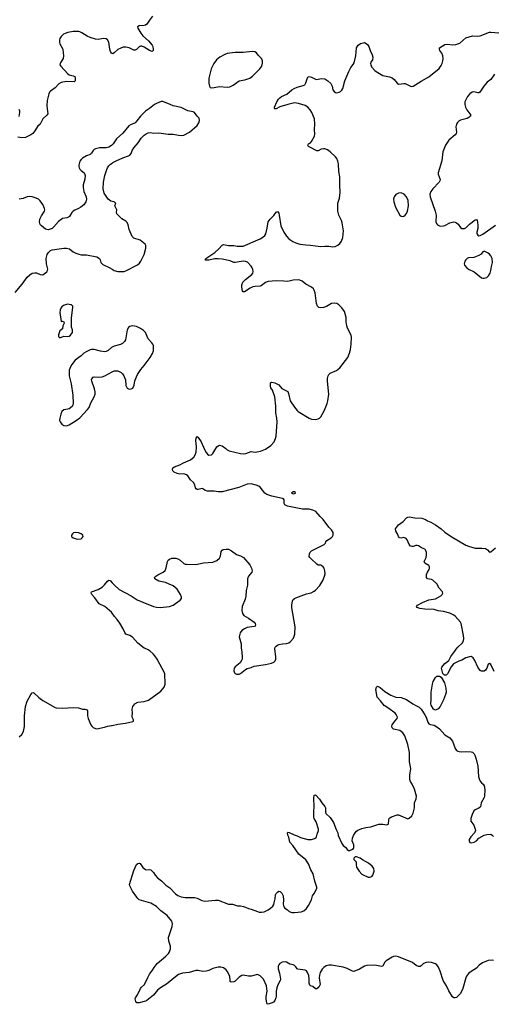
# Model space of a CAD drawing. Header units: inches. Extents: x 1835039 to 2027607, y 642849 to 774141.
# Tile 43 of 113: x 1898599 to 1905787, y 714609 to 729557. Entities that reach past the tile are written whole.
import ezdxf

# ---------------------------------------------------------------- set-up
doc = ezdxf.new("R2010")
doc.units = ezdxf.units.IN
doc.header["$MEASUREMENT"] = 0
for name, color, linetype in [('B8791', 7, 'Continuous'), ('B8792', 7, 'Continuous'), ('B9701', 7, 'Continuous'), ('B9702', 7, 'Continuous')]:
    doc.layers.add(name, color=color, linetype=linetype)

msp = doc.modelspace()

# ---------------------------------------------------------------- linework, layer by layer
at = {"layer": 'B8791', "color": 6, "elevation": 600}
msp.add_lwpolyline([(1898592, 718668), (1898630, 718705), (1898657, 718750), (1898673, 718827), (1898672, 718990), (1898689, 719131), (1898714, 719210), (1898770, 719315), (1898790, 719340), (1898810, 719341), (1898888, 719268), (1898950, 719219), (1899135, 719115), (1899150, 719110), (1899250, 719106), (1899410, 719116), (1899490, 719108), (1899550, 719088), (1899590, 719090), (1899610, 719085), (1899626, 719066), (1899629, 718991), (1899639, 718950), (1899680, 718850), (1899693, 718830), (1899716, 718810), (1899750, 718795), (1899770, 718791), (1899884, 718816), (1899930, 718831), (1899990, 718840), (1900000, 718843)], dxfattribs=at)
at = {"layer": 'B8792', "color": 6}
for points, elevation in [([(1900000, 729044), (1899990, 729048), (1899975, 729075), (1899965, 729110), (1899950, 729217), (1899932, 729250), (1899910, 729266), (1899870, 729274), (1899790, 729255), (1899750, 729259), (1899666, 729286), (1899625, 729305), (1899540, 729360), (1899513, 729373), (1899490, 729378), (1899410, 729380), (1899330, 729362), (1899290, 729348), (1899265, 729335), (1899230, 729303), (1899210, 729270), (1899205, 729250), (1899204, 729210), (1899210, 729190), (1899252, 729110), (1899263, 729010), (1899259, 728970), (1899222, 728910), (1899213, 728890), (1899210, 728870), (1899222, 728850), (1899330, 728735), (1899350, 728722), (1899410, 728704), (1899433, 728693), (1899442, 728670), (1899440, 728630), (1899424, 728616), (1899310, 728619), (1899230, 728604), (1899195, 728585), (1899136, 728524), (1899066, 728474), (1899050, 728455), (1899039, 728430), (1899013, 728330), (1899009, 728249), (1899026, 728130), (1899012, 728110), (1898950, 728051), (1898910, 727972), (1898870, 727934), (1898830, 727869), (1898800, 727830), (1898770, 727808), (1898685, 727770), (1898630, 727766), (1898570, 727773)], 600), ([(1898588, 728088), (1898600, 728150), (1898599, 728170), (1898590, 728193)], 600), ([(1900000, 727655), (1899990, 727645), (1899950, 727622), (1899910, 727611), (1899810, 727611), (1899750, 727597), (1899730, 727586), (1899714, 727570), (1899690, 727530), (1899670, 727511), (1899610, 727490), (1899550, 727455), (1899530, 727436), (1899513, 727410), (1899495, 727350), (1899494, 727330), (1899499, 727310), (1899513, 727290), (1899530, 727268), (1899575, 727230), (1899587, 727207), (1899590, 727190), (1899585, 727135), (1899564, 727050), (1899560, 727010), (1899570, 726950), (1899609, 726870), (1899610, 726830), (1899600, 726790), (1899572, 726748), (1899529, 726711), (1899491, 726689), (1899433, 726667), (1899409, 726651), (1899389, 726631), (1899353, 726570), (1899340, 726560), (1899312, 726548), (1899250, 726538), (1899230, 726526), (1899189, 726491), (1899114, 726406), (1899090, 726389), (1899030, 726369), (1898990, 726375), (1898929, 726429), (1898911, 726450), (1898899, 726490), (1898905, 726530), (1898930, 726580), (1898974, 726650), (1898980, 726670), (1898976, 726690), (1898950, 726750), (1898909, 726809), (1898883, 726830), (1898850, 726848), (1898790, 726868), (1898750, 726872), (1898714, 726866), (1898650, 726844), (1898590, 726830)], 700), ([(1900000, 726799), (1899984, 726804), (1899941, 726830), (1899883, 726923), (1899867, 726990), (1899871, 727090), (1899890, 727190), (1899919, 727281), (1899931, 727310), (1899950, 727336), (1899978, 727362), (1900000, 727378)], 700), ([(1898530, 725418), (1898637, 725543), (1898710, 725649), (1898750, 725685), (1898790, 725707), (1898830, 725716), (1898852, 725712), (1898910, 725688), (1898950, 725686), (1899011, 725729), (1899023, 725750), (1899025, 725770), (1899006, 725850), (1898999, 725930), (1899003, 725950), (1899017, 725990), (1899036, 726024), (1899066, 726054), (1899090, 726065), (1899269, 726091), (1899310, 726090), (1899356, 726076), (1899410, 726034), (1899450, 726013), (1899497, 725997), (1899530, 725989), (1899610, 725989), (1899770, 725955), (1899811, 725930), (1899820, 725910), (1899830, 725870), (1899861, 725841), (1899967, 725790), (1900000, 725769)], 700), ([(1900000, 724587), (1899990, 724582), (1899943, 724537), (1899910, 724518), (1899890, 724516), (1899824, 724524), (1899728, 724548), (1899690, 724550), (1899670, 724544), (1899605, 724515), (1899570, 724494), (1899530, 724456), (1899442, 724390), (1899390, 724323), (1899370, 724289), (1899350, 724234), (1899347, 724210), (1899347, 724150), (1899379, 724030), (1899405, 723855), (1899408, 723730), (1899405, 723710), (1899394, 723686), (1899350, 723650), (1899330, 723643), (1899270, 723635), (1899239, 723610), (1899222, 723570), (1899206, 723510), (1899202, 723470), (1899211, 723450), (1899239, 723419), (1899270, 723396), (1899310, 723391), (1899350, 723405), (1899457, 723470), (1899510, 723511), (1899630, 723638), (1899654, 723670), (1899680, 723740), (1899730, 723830), (1899746, 723870), (1899746, 723906), (1899734, 723954), (1899692, 724070), (1899690, 724090), (1899694, 724106), (1899712, 724128), (1899730, 724136), (1899790, 724128), (1899850, 724135), (1899890, 724152), (1900000, 724212)], 700), ([(1900000, 720546), (1899990, 720560), (1899961, 720590), (1899890, 720650), (1899807, 720690), (1899741, 720781), (1899694, 720830), (1899683, 720850), (1899690, 720872), (1899790, 720905), (1899850, 720941), (1899885, 720975), (1899930, 721035), (1899950, 721047), (1899970, 721042), (1900000, 721010)], 600)]:
    msp.add_lwpolyline(points, dxfattribs=dict(at, elevation=elevation))
at = {"layer": 'B8792', "color": 6, "elevation": 700}
for points in [[(1899324, 725236), (1899262, 725218), (1899240, 725200), (1899224, 725176), (1899214, 725150), (1899210, 725110), (1899230, 724974), (1899250, 724982), (1899270, 724972), (1899271, 724950), (1899251, 724910), (1899250, 724866), (1899210, 724834), (1899190, 724775), (1899190, 724745), (1899210, 724728), (1899270, 724755), (1899330, 724746), (1899350, 724752), (1899372, 724770), (1899398, 724810), (1899398, 724850), (1899387, 724890), (1899384, 725030), (1899404, 725190), (1899403, 725210), (1899386, 725226), (1899375, 725230)], [(1899450, 721773), (1899415, 721765), (1899398, 721750), (1899385, 721730), (1899385, 721710), (1899410, 721691), (1899471, 721671), (1899530, 721675), (1899549, 721690), (1899562, 721710), (1899555, 721730), (1899532, 721752), (1899490, 721769)]]:
    msp.add_lwpolyline(points, close=True, dxfattribs=at)
at = {"layer": 'B9701', "color": 6}
for points, elevation in [([(1900000, 718843), (1900090, 718864), (1900203, 718877), (1900317, 718903), (1900326, 718910), (1900327, 718930), (1900308, 718968), (1900305, 718985), (1900312, 719028), (1900307, 719090), (1900318, 719130), (1900345, 719170), (1900390, 719197), (1900490, 719204), (1900553, 719227), (1900739, 719361), (1900790, 719422), (1900805, 719470), (1900803, 719630), (1900685, 719850), (1900650, 719900), (1900624, 719930), (1900579, 719970), (1900550, 719991), (1900528, 720000)], 600), ([(1901963, 720000), (1901976, 719890), (1901973, 719850), (1901967, 719830), (1901947, 719793), (1901870, 719732), (1901855, 719710), (1901851, 719670), (1901861, 719641), (1901870, 719630), (1901890, 719619), (1901930, 719620), (1901950, 719631), (1902027, 719693), (1902050, 719705), (1902110, 719721), (1902159, 719741), (1902330, 719767), (1902421, 719790), (1902456, 719804), (1902475, 719825), (1902484, 719850), (1902484, 719890), (1902471, 720000)], 600), ([(1905802, 719662), (1905750, 719769), (1905730, 719785), (1905710, 719774), (1905691, 719710), (1905670, 719681), (1905650, 719669), (1905630, 719665), (1905610, 719669), (1905590, 719679), (1905550, 719729), (1905506, 719830), (1905482, 719870), (1905450, 719888), (1905426, 719886), (1905370, 719868), (1905310, 719834), (1905262, 719818), (1905184, 719776), (1905148, 719732), (1905090, 719624), (1905070, 719607), (1905048, 719608), (1905030, 719619), (1905023, 719630), (1905004, 719690), (1905000, 719710), (1905005, 719730), (1905050, 719785), (1905110, 719830), (1905145, 719890), (1905201, 719970), (1905226, 720000)], 500), ([(1905792, 715272), (1905770, 715277), (1905710, 715275), (1905623, 715237), (1905575, 715205), (1905530, 715158), (1905450, 715107), (1905410, 715075), (1905383, 715037), (1905370, 715010), (1905326, 714850), (1905290, 714775), (1905230, 714712), (1905210, 714707), (1905190, 714709), (1905170, 714724), (1905110, 714814), (1905075, 714890), (1905024, 714970), (1904979, 715110), (1904953, 715173), (1904930, 715207), (1904910, 715225), (1904850, 715246), (1904810, 715247), (1904770, 715242), (1904730, 715230), (1904690, 715194), (1904675, 715185), (1904650, 715185), (1904618, 715198), (1904562, 715242), (1904350, 715331), (1904310, 715339), (1904270, 715333), (1904250, 715325), (1904161, 715270), (1904138, 715242), (1904110, 715186), (1904090, 715182), (1903990, 715202), (1903870, 715197), (1903830, 715187), (1903756, 715144), (1903670, 715109), (1903650, 715111), (1903570, 715152), (1903510, 715171), (1903330, 715202), (1903290, 715202), (1903250, 715191), (1903217, 715170), (1903190, 715145), (1903158, 715090), (1903148, 715050), (1903146, 715010), (1903158, 714910), (1903140, 714870), (1903110, 714843), (1903090, 714846), (1903050, 714882), (1903011, 714891), (1903001, 714901), (1902993, 714930), (1902993, 714990), (1902985, 715045), (1902969, 715090), (1902950, 715118), (1902930, 715125), (1902822, 715142), (1902810, 715150), (1902790, 715180), (1902770, 715197), (1902750, 715207), (1902700, 715220), (1902650, 715250), (1902630, 715254), (1902581, 715250), (1902548, 715230), (1902530, 715210), (1902524, 715190), (1902524, 715150), (1902541, 715081), (1902556, 714990), (1902553, 714970), (1902517, 714903), (1902501, 714859), (1902492, 714810), (1902492, 714730), (1902488, 714710), (1902470, 714668), (1902450, 714644), (1902430, 714631), (1902370, 714609), (1902357, 714617), (1902350, 714628), (1902339, 714690), (1902341, 714730), (1902353, 714810), (1902346, 714890), (1902300, 714990), (1902250, 715041), (1902210, 715060), (1902110, 715034), (1902070, 715036), (1901990, 715051), (1901970, 715046), (1901930, 715020), (1901870, 714958), (1901849, 714949), (1901810, 714945), (1901795, 714955), (1901791, 714970), (1901790, 715037), (1901749, 715110), (1901730, 715132), (1901690, 715161), (1901650, 715174), (1901610, 715171), (1901530, 715155), (1901470, 715122), (1901430, 715110), (1901371, 715109), (1901310, 715121), (1901270, 715124), (1901170, 715093), (1901070, 715081), (1901010, 715060), (1900990, 715049), (1900825, 714915), (1900749, 714871), (1900715, 714845), (1900690, 714822), (1900631, 714750), (1900530, 714666), (1900510, 714655), (1900412, 714630), (1900374, 714634), (1900359, 714650), (1900349, 714690), (1900354, 714710), (1900386, 714754), (1900433, 714850), (1900447, 714870), (1900491, 714909), (1900542, 715018), (1900570, 715068), (1900613, 715127), (1900638, 715170), (1900686, 715230), (1900819, 715341), (1900858, 715382), (1900873, 715407), (1900887, 715450), (1900889, 715490), (1900864, 715570), (1900859, 715621), (1900870, 715670), (1900913, 715790), (1900920, 715830), (1900907, 715870), (1900836, 715956), (1900743, 716030), (1900675, 716095), (1900590, 716147), (1900410, 716197), (1900390, 716215), (1900378, 716238), (1900310, 716327), (1900270, 716406), (1900266, 716430), (1900330, 716643), (1900370, 716733), (1900390, 716747), (1900410, 716751), (1900427, 716747), (1900467, 716687), (1900510, 716658), (1900530, 716651), (1900570, 716656), (1900590, 716651), (1900630, 716611), (1900656, 716570), (1900690, 716530), (1900750, 716486), (1900818, 716418), (1900878, 716378), (1900964, 716284), (1901001, 716261), (1901050, 716239), (1901110, 716229), (1901250, 716230), (1901290, 716220), (1901365, 716185), (1901410, 716176), (1901572, 716192), (1901610, 716191), (1901770, 716132), (1901830, 716130), (1901904, 716104), (1901950, 716104), (1901994, 716094), (1902025, 716085), (1902070, 716063), (1902110, 716054), (1902210, 716016), (1902231, 716009), (1902270, 716006), (1902310, 716015), (1902370, 716044), (1902407, 716070), (1902439, 716101), (1902455, 716125), (1902463, 716150), (1902477, 716210), (1902480, 716270), (1902490, 716290), (1902510, 716313), (1902530, 716325), (1902550, 716324), (1902578, 716298), (1902597, 716257), (1902602, 716190), (1902596, 716130), (1902609, 716090), (1902625, 716070), (1902664, 716044), (1902690, 716017), (1902730, 716002), (1902770, 716002), (1902870, 716014), (1902912, 716030), (1902950, 716062), (1902984, 716110), (1903027, 716193), (1903044, 716256), (1903070, 716290), (1903105, 716355), (1903111, 716370), (1903110, 716390), (1903077, 716477), (1903053, 716590), (1903016, 716650), (1902980, 716740), (1902940, 716800), (1902834, 716890), (1902742, 717022), (1902699, 717070), (1902685, 717145), (1902670, 717179), (1902662, 717210), (1902670, 717221), (1902690, 717218), (1902763, 717183), (1902810, 717169), (1902862, 717142), (1902970, 717109), (1903030, 717110), (1903074, 717126), (1903099, 717141), (1903106, 717154), (1903113, 717190), (1903134, 717250), (1903134, 717270), (1903101, 717381), (1903070, 717430), (1903064, 717450), (1903063, 717530), (1903069, 717610), (1903065, 717735), (1903070, 717782), (1903090, 717791), (1903150, 717724), (1903184, 717670), (1903232, 717610), (1903241, 717590), (1903242, 717530), (1903247, 717507), (1903310, 717445), (1903360, 717370), (1903401, 717261), (1903428, 717210), (1903435, 717170), (1903490, 717048), (1903510, 717019), (1903547, 716990), (1903570, 716961), (1903590, 716946), (1903610, 716945), (1903641, 716959), (1903664, 716976), (1903672, 716988), (1903671, 717030), (1903647, 717090), (1903649, 717130), (1903664, 717170), (1903689, 717211), (1903710, 717238), (1903730, 717253), (1903790, 717277), (1903852, 717292), (1903930, 717303), (1904050, 717343), (1904110, 717345), (1904170, 717333), (1904190, 717342), (1904197, 717350), (1904204, 717410), (1904209, 717430), (1904219, 717441), (1904243, 717457), (1904330, 717487), (1904350, 717484), (1904490, 717427), (1904510, 717433), (1904550, 717468), (1904570, 717510), (1904590, 717590), (1904592, 717670), (1904618, 717730), (1904621, 717770), (1904590, 717876), (1904556, 717950), (1904530, 717993), (1904521, 718021), (1904521, 718090), (1904535, 718190), (1904517, 718290), (1904516, 718430), (1904491, 718551), (1904446, 718686), (1904416, 718730), (1904370, 718764), (1904270, 718786), (1904250, 718805), (1904245, 718830), (1904250, 718850), (1904291, 718909), (1904328, 718950), (1904332, 718970), (1904313, 719010), (1904296, 719030), (1904202, 719102), (1904130, 719145), (1904077, 719217), (1904025, 719270), (1904004, 719390), (1904015, 719425), (1904030, 719438), (1904070, 719419), (1904139, 719359), (1904230, 719304), (1904310, 719273), (1904390, 719266), (1904470, 719237), (1904568, 719170), (1904623, 719143), (1904660, 719120), (1904692, 719092), (1904746, 719006), (1904767, 718967), (1904793, 718893), (1904808, 718868), (1904830, 718855), (1904890, 718845), (1904930, 718824), (1904972, 718790), (1905050, 718701), (1905130, 718653), (1905166, 718606), (1905210, 718491), (1905230, 718463), (1905250, 718450), (1905270, 718445), (1905310, 718441), (1905388, 718448), (1905450, 718443), (1905470, 718437), (1905496, 718410), (1905507, 718390), (1905527, 718330), (1905550, 718222), (1905564, 718070), (1905573, 718030), (1905590, 717995), (1905610, 717971), (1905636, 717950), (1905648, 717928), (1905658, 717870), (1905654, 717770), (1905649, 717750), (1905603, 717670), (1905592, 717608), (1905570, 717588), (1905510, 717561), (1905493, 717547), (1905465, 717490), (1905444, 717430), (1905444, 717390), (1905493, 717330), (1905514, 717270), (1905515, 717250), (1905502, 717210), (1905447, 717150), (1905422, 717110), (1905420, 717090), (1905430, 717067), (1905450, 717060), (1905497, 717070), (1905530, 717090), (1905570, 717130), (1905650, 717177), (1905690, 717189), (1905750, 717190), (1905770, 717179), (1905790, 717158)], 500)]:
    msp.add_lwpolyline(points, dxfattribs=dict(at, elevation=elevation))
at = {"layer": 'B9701', "color": 6, "elevation": 500}
for points in [[(1904910, 719077), (1904878, 719090), (1904843, 719150), (1904838, 719170), (1904844, 719236), (1904844, 719350), (1904864, 719470), (1904877, 719510), (1904910, 719571), (1904929, 719590), (1904970, 719590), (1904996, 719576), (1905048, 719490), (1905068, 719410), (1905070, 719350), (1905060, 719310), (1905030, 719230), (1904980, 719130), (1904950, 719093), (1904930, 719083)], [(1903710, 716848), (1903690, 716848), (1903680, 716840), (1903672, 716830), (1903671, 716810), (1903706, 716770), (1903705, 716730), (1903713, 716690), (1903750, 716628), (1903790, 716585), (1903810, 716573), (1903890, 716540), (1903910, 716538), (1903930, 716542), (1903950, 716555), (1903961, 716570), (1903981, 716630), (1903973, 716670), (1903950, 716705), (1903892, 716752), (1903800, 716800), (1903769, 716829)]]:
    msp.add_lwpolyline(points, close=True, dxfattribs=at)
at = {"layer": 'B9702', "color": 6}
for points, elevation in [([(1900614, 729610), (1900567, 729550), (1900530, 729490), (1900510, 729476), (1900490, 729468), (1900414, 729466), (1900389, 729451), (1900390, 729426), (1900436, 729350), (1900470, 729310), (1900555, 729235), (1900607, 729170), (1900617, 729150), (1900625, 729110), (1900623, 729090), (1900610, 729074), (1900570, 729089), (1900490, 729142), (1900450, 729157), (1900430, 729154), (1900410, 729144), (1900370, 729104), (1900350, 729092), (1900330, 729094), (1900259, 729130), (1900210, 729140), (1900170, 729140), (1900133, 729127), (1900090, 729104), (1900030, 729052), (1900010, 729040), (1900000, 729044)], 600), ([(1902471, 720000), (1902470, 720010), (1902476, 720030), (1902490, 720048), (1902510, 720064), (1902530, 720072), (1902590, 720082), (1902650, 720087), (1902683, 720097), (1902710, 720116), (1902757, 720170), (1902773, 720227), (1902779, 720341), (1902727, 720630), (1902727, 720673), (1902739, 720730), (1902750, 720753), (1902770, 720771), (1902790, 720782), (1902871, 720809), (1902950, 720841), (1903023, 720857), (1903070, 720881), (1903090, 720898), (1903152, 720968), (1903198, 721042), (1903226, 721110), (1903234, 721146), (1903231, 721190), (1903218, 721230), (1903205, 721250), (1903187, 721267), (1903170, 721274), (1903130, 721277), (1903110, 721290), (1903024, 721370), (1903004, 721390), (1902993, 721410), (1902996, 721450), (1903007, 721473), (1903030, 721494), (1903219, 721590), (1903240, 721610), (1903246, 721630), (1903263, 721650), (1903325, 721690), (1903347, 721710), (1903358, 721730), (1903359, 721750), (1903355, 721770), (1903332, 721810), (1903290, 721854), (1903207, 721970), (1903157, 722017), (1903093, 722093), (1903050, 722110), (1902990, 722125), (1902890, 722127), (1902664, 722170), (1902624, 722190), (1902615, 722210), (1902612, 722230), (1902615, 722270), (1902602, 722282), (1902586, 722290), (1902425, 722325), (1902348, 722348), (1902321, 722370), (1902250, 722458), (1902230, 722473), (1902190, 722493), (1902110, 722511), (1902050, 722508), (1901926, 722454), (1901670, 722388), (1901610, 722389), (1901550, 722400), (1901450, 722398), (1901414, 722410), (1901390, 722431), (1901370, 722440), (1901310, 722425), (1901290, 722427), (1901276, 722436), (1901269, 722449), (1901256, 722496), (1901239, 722530), (1901193, 722573), (1901152, 722630), (1901130, 722649), (1901090, 722661), (1901030, 722660), (1900990, 722667), (1900944, 722690), (1900922, 722710), (1900916, 722730), (1900925, 722755), (1900949, 722771), (1901030, 722799), (1901083, 722830), (1901190, 722877), (1901222, 722898), (1901242, 722918), (1901262, 722950), (1901276, 722990), (1901280, 723070), (1901272, 723168), (1901277, 723203), (1901290, 723231), (1901310, 723214), (1901353, 723150), (1901404, 723030), (1901427, 722987), (1901450, 722960), (1901470, 722948), (1901509, 722951), (1901530, 722969), (1901590, 723073), (1901610, 723090), (1901630, 723096), (1901670, 723086), (1901727, 723047), (1901750, 723026), (1901779, 723010), (1901950, 722970), (1901990, 722966), (1902030, 722970), (1902110, 723002), (1902171, 722989), (1902253, 723007), (1902330, 723039), (1902409, 723091), (1902461, 723150), (1902483, 723197), (1902490, 723236), (1902508, 723450), (1902504, 723510), (1902487, 723590), (1902485, 723690), (1902470, 723830), (1902434, 723934), (1902413, 723970), (1902404, 723996), (1902406, 724034), (1902413, 724047), (1902426, 724054), (1902470, 724044), (1902530, 724013), (1902579, 723959), (1902667, 723910), (1902681, 723881), (1902705, 723770), (1902770, 723673), (1902810, 723624), (1902826, 723610), (1902990, 723509), (1903030, 723490), (1903090, 723487), (1903130, 723496), (1903150, 723507), (1903170, 723530), (1903225, 723630), (1903266, 723730), (1903277, 723770), (1903292, 723870), (1903270, 724070), (1903271, 724110), (1903280, 724150), (1903291, 724169), (1903311, 724189), (1903408, 724232), (1903460, 724270), (1903579, 724430), (1903606, 724494), (1903620, 724550), (1903632, 724630), (1903635, 724730), (1903629, 724769), (1903575, 724875), (1903563, 724910), (1903552, 724970), (1903555, 725035), (1903527, 725127), (1903490, 725183), (1903443, 725230), (1903410, 725247), (1903370, 725255), (1903330, 725246), (1903255, 725205), (1903211, 725189), (1903170, 725181), (1903139, 725190), (1903120, 725210), (1903103, 725250), (1903085, 725410), (1903070, 725450), (1903057, 725470), (1903030, 725495), (1902941, 725541), (1902886, 725586), (1902850, 725603), (1902830, 725607), (1902750, 725603), (1902670, 725584), (1902610, 725590), (1902490, 725594), (1902370, 725584), (1902330, 725569), (1902263, 725517), (1902248, 725512), (1902171, 725509), (1902139, 725501), (1902097, 725483), (1902010, 725428), (1901990, 725426), (1901980, 725440), (1901975, 725455), (1901970, 725510), (1901971, 725530), (1901987, 725570), (1902025, 725615), (1902121, 725690), (1902139, 725710), (1902144, 725730), (1902138, 725770), (1902128, 725790), (1902110, 725815), (1902054, 725874), (1902027, 725887), (1901990, 725890), (1901871, 725871), (1901850, 725872), (1901795, 725895), (1901670, 725923), (1901611, 725929), (1901555, 725925), (1901470, 725905), (1901425, 725905), (1901413, 725910), (1901423, 725930), (1901558, 726022), (1901621, 726079), (1901670, 726133), (1901690, 726142), (1901770, 726130), (1901850, 726127), (1901897, 726117), (1901990, 726118), (1902247, 726230), (1902290, 726254), (1902321, 726279), (1902335, 726305), (1902356, 726390), (1902372, 726490), (1902401, 726530), (1902456, 726584), (1902490, 726634), (1902510, 726647), (1902530, 726619), (1902539, 726590), (1902562, 726430), (1902609, 726330), (1902650, 726269), (1902685, 726230), (1902744, 726190), (1902788, 726168), (1902850, 726149), (1902943, 726137), (1903015, 726135), (1903090, 726122), (1903170, 726114), (1903230, 726119), (1903290, 726117), (1903351, 726109), (1903385, 726115), (1903430, 726133), (1903459, 726161), (1903484, 726196), (1903501, 726250), (1903512, 726350), (1903495, 726475), (1903483, 726510), (1903445, 726590), (1903429, 726650), (1903430, 726770), (1903455, 726850), (1903464, 726936), (1903458, 727050), (1903458, 727170), (1903441, 727250), (1903437, 727370), (1903430, 727410), (1903410, 727450), (1903390, 727475), (1903310, 727553), (1903270, 727581), (1903230, 727595), (1903210, 727598), (1903175, 727590), (1903130, 727566), (1903110, 727568), (1903000, 727620), (1902984, 727630), (1902971, 727650), (1902981, 727670), (1903011, 727689), (1903030, 727710), (1903072, 727788), (1903079, 727821), (1903071, 727890), (1903079, 727970), (1903072, 728050), (1903035, 728150), (1903007, 728190), (1902970, 728229), (1902930, 728256), (1902830, 728285), (1902770, 728293), (1902668, 728272), (1902548, 728232), (1902490, 728205), (1902470, 728206), (1902466, 728210), (1902467, 728230), (1902504, 728310), (1902528, 728350), (1902547, 728370), (1902572, 728390), (1902652, 728428), (1902731, 728490), (1902764, 728510), (1902811, 728531), (1902902, 728558), (1902925, 728570), (1902944, 728596), (1902965, 728675), (1902973, 728687), (1902990, 728694), (1903030, 728685), (1903090, 728654), (1903110, 728650), (1903176, 728664), (1903230, 728660), (1903278, 728630), (1903320, 728590), (1903341, 728550), (1903354, 728490), (1903370, 728468), (1903390, 728454), (1903410, 728448), (1903450, 728455), (1903470, 728465), (1903490, 728485), (1903502, 728510), (1903533, 728630), (1903592, 728770), (1903625, 728830), (1903662, 728878), (1903676, 728904), (1903700, 729010), (1903713, 729130), (1903736, 729170), (1903770, 729195), (1903790, 729203), (1903830, 729211), (1903844, 729204), (1903878, 729178), (1903898, 729150), (1903916, 729090), (1903950, 729026), (1903961, 728990), (1903952, 728950), (1903929, 728910), (1903924, 728890), (1903927, 728870), (1903941, 728841), (1903990, 728785), (1904010, 728770), (1904110, 728711), (1904210, 728689), (1904254, 728674), (1904285, 728650), (1904330, 728591), (1904350, 728578), (1904428, 728588), (1904450, 728586), (1904530, 728546), (1904550, 728544), (1904570, 728547), (1904690, 728625), (1904808, 728690), (1904964, 728816), (1904997, 728863), (1905010, 728890), (1905022, 728930), (1905028, 728970), (1905022, 729010), (1905004, 729050), (1904978, 729090), (1904970, 729110), (1904971, 729129), (1905050, 729180), (1905090, 729187), (1905170, 729174), (1905219, 729181), (1905278, 729202), (1905370, 729280), (1905470, 729310), (1905550, 729307), (1905590, 729313), (1905730, 729369), (1905750, 729370), (1905870, 729358)], 600), ([(1905804, 728730), (1905748, 728650), (1905696, 728610), (1905645, 728550), (1905584, 728456), (1905570, 728446), (1905555, 728445), (1905490, 728461), (1905464, 728456), (1905429, 728431), (1905398, 728390), (1905376, 728350), (1905356, 728310), (1905355, 728270), (1905367, 728230), (1905388, 728190), (1905444, 728110), (1905437, 728090), (1905415, 728070), (1905390, 728059), (1905288, 728032), (1905270, 728021), (1905245, 727995), (1905229, 727970), (1905219, 727930), (1905230, 727850), (1905226, 727830), (1905210, 727808), (1905113, 727727), (1905061, 727650), (1905021, 727550), (1905005, 727415), (1904949, 727230), (1904950, 727210), (1904982, 727130), (1904978, 727110), (1904965, 727090), (1904868, 726990), (1904840, 726950), (1904826, 726910), (1904828, 726868), (1904907, 726650), (1904920, 726590), (1904916, 726490), (1904924, 726464), (1904942, 726442), (1904970, 726426), (1904990, 726423), (1905030, 726426), (1905050, 726432), (1905125, 726475), (1905190, 726489), (1905210, 726485), (1905230, 726474), (1905253, 726453), (1905290, 726402), (1905310, 726389), (1905330, 726386), (1905350, 726389), (1905370, 726399), (1905428, 726452), (1905510, 726518), (1905530, 726523), (1905542, 726510), (1905549, 726489), (1905554, 726426), (1905553, 726387), (1905538, 726330), (1905537, 726310), (1905550, 726286), (1905570, 726275), (1905590, 726279), (1905630, 726299), (1905821, 726439)], 600), ([(1900000, 727378), (1900013, 727387), (1900064, 727416), (1900162, 727458), (1900250, 727489), (1900270, 727502), (1900290, 727528), (1900308, 727570), (1900332, 727610), (1900395, 727690), (1900441, 727759), (1900490, 727806), (1900517, 727823), (1900550, 727837), (1900584, 727844), (1900630, 727836), (1900710, 727840), (1900850, 727821), (1900930, 727821), (1901010, 727802), (1901050, 727797), (1901090, 727806), (1901177, 727850), (1901294, 727950), (1901317, 727990), (1901329, 728029), (1901322, 728062), (1901290, 728093), (1901250, 728149), (1901230, 728158), (1901150, 728173), (1901050, 728223), (1900928, 728248), (1900885, 728270), (1900770, 728315), (1900746, 728314), (1900674, 728286), (1900646, 728270), (1900570, 728210), (1900510, 728169), (1900430, 728092), (1900379, 728021), (1900350, 727992), (1900330, 727981), (1900290, 727968), (1900256, 727944), (1900166, 727834), (1900070, 727750), (1900015, 727670), (1900000, 727655)], 700), ([(1900000, 725769), (1900030, 725750), (1900090, 725733), (1900184, 725736), (1900210, 725743), (1900386, 725834), (1900419, 725861), (1900439, 725890), (1900490, 725990), (1900514, 726090), (1900515, 726110), (1900511, 726131), (1900501, 726150), (1900429, 726210), (1900330, 726241), (1900304, 726264), (1900259, 726370), (1900245, 726445), (1900230, 726478), (1900210, 726497), (1900150, 726534), (1900071, 726610), (1900066, 726630), (1900073, 726670), (1900041, 726730), (1900056, 726770), (1900053, 726773), (1900032, 726790), (1900000, 726799)], 700), ([(1900000, 724212), (1900030, 724228), (1900090, 724228), (1900140, 724200), (1900160, 724180), (1900179, 724150), (1900202, 724090), (1900210, 724002), (1900230, 723963), (1900250, 723951), (1900270, 723946), (1900290, 723951), (1900315, 723965), (1900337, 724010), (1900344, 724076), (1900387, 724173), (1900435, 724245), (1900490, 724308), (1900581, 724430), (1900616, 724490), (1900630, 724530), (1900632, 724570), (1900627, 724610), (1900619, 724630), (1900606, 724650), (1900551, 724710), (1900510, 724809), (1900480, 724840), (1900432, 724870), (1900370, 724900), (1900310, 724907), (1900270, 724897), (1900250, 724882), (1900229, 724850), (1900203, 724697), (1900190, 724670), (1900159, 724641), (1900130, 724627), (1900030, 724603), (1900000, 724587)], 700), ([(1905226, 720000), (1905251, 720030), (1905314, 720090), (1905335, 720125), (1905338, 720162), (1905334, 720206), (1905298, 720390), (1905290, 720411), (1905210, 720501), (1905190, 720516), (1905130, 720545), (1905030, 720572), (1904950, 720585), (1904890, 720602), (1904749, 720609), (1904670, 720618), (1904630, 720635), (1904623, 720650), (1904637, 720670), (1904715, 720710), (1904810, 720748), (1904910, 720767), (1904958, 720790), (1904990, 720810), (1905011, 720830), (1905019, 720850), (1905017, 720870), (1904965, 720925), (1904931, 720991), (1904870, 721049), (1904850, 721058), (1904789, 721069), (1904772, 721090), (1904772, 721132), (1904788, 721170), (1904812, 721210), (1904819, 721230), (1904819, 721250), (1904808, 721270), (1904750, 721304), (1904737, 721330), (1904767, 721393), (1904774, 721426), (1904774, 721470), (1904757, 721510), (1904750, 721518), (1904699, 721539), (1904650, 721570), (1904630, 721577), (1904610, 721575), (1904570, 721561), (1904550, 721559), (1904530, 721564), (1904508, 721588), (1904480, 721660), (1904463, 721683), (1904430, 721697), (1904388, 721688), (1904365, 721690), (1904347, 721710), (1904333, 721753), (1904309, 721790), (1904305, 721830), (1904316, 721850), (1904350, 721888), (1904420, 721940), (1904470, 721995), (1904490, 722006), (1904510, 722011), (1904595, 721995), (1904705, 721990), (1904759, 721970), (1904789, 721949), (1904839, 721930), (1904911, 721890), (1904994, 721830), (1905050, 721779), (1905149, 721709), (1905370, 721580), (1905410, 721564), (1905510, 721536), (1905613, 721533), (1905670, 721527), (1905698, 721510), (1905730, 721471), (1905750, 721476), (1905820, 721540)], 500), ([(1900000, 721010), (1900038, 720970), (1900110, 720907), (1900290, 720810), (1900384, 720750), (1900470, 720712), (1900630, 720649), (1900677, 720637), (1900730, 720633), (1900870, 720649), (1900930, 720670), (1901036, 720744), (1901053, 720770), (1901053, 720790), (1901039, 720830), (1900990, 720910), (1900930, 720960), (1900869, 720990), (1900810, 721012), (1900710, 721033), (1900650, 721070), (1900647, 721090), (1900664, 721110), (1900693, 721130), (1900775, 721170), (1900805, 721195), (1900824, 721236), (1900842, 721330), (1900852, 721350), (1900874, 721366), (1900910, 721380), (1900970, 721380), (1901001, 721370), (1901032, 721352), (1901090, 721302), (1901110, 721292), (1901130, 721290), (1901270, 721287), (1901390, 721309), (1901530, 721324), (1901590, 721348), (1901630, 721382), (1901647, 721413), (1901659, 721481), (1901670, 721504), (1901688, 721512), (1901730, 721520), (1901770, 721518), (1901815, 721495), (1901890, 721439), (1901950, 721418), (1901994, 721394), (1902090, 721279), (1902119, 721230), (1902128, 721190), (1902122, 721170), (1902071, 721110), (1902057, 721070), (1902055, 720970), (1902036, 720890), (1902033, 720807), (1902020, 720760), (1901977, 720650), (1901969, 720590), (1901981, 720541), (1901999, 720510), (1902070, 720470), (1902155, 720410), (1902175, 720390), (1902180, 720370), (1902171, 720350), (1902156, 720344), (1902050, 720328), (1902010, 720310), (1901970, 720283), (1901946, 720250), (1901931, 720190), (1901960, 720080), (1901962, 720010), (1901963, 720000)], 600), ([(1900528, 720000), (1900490, 720016), (1900390, 720094), (1900310, 720185), (1900270, 720209), (1900210, 720231), (1900192, 720252), (1900168, 720310), (1900117, 720397), (1900080, 720450), (1900036, 720496), (1900000, 720546)], 600)]:
    msp.add_lwpolyline(points, dxfattribs=dict(at, elevation=elevation))
for points, elevation in [([(1902130, 729076), (1901990, 729058), (1901870, 729057), (1901750, 729043), (1901710, 729031), (1901637, 728990), (1901587, 728950), (1901545, 728890), (1901507, 728810), (1901470, 728670), (1901471, 728591), (1901479, 728550), (1901492, 728530), (1901510, 728525), (1901550, 728527), (1901630, 728545), (1901750, 728534), (1901790, 728539), (1901838, 728562), (1901930, 728631), (1902015, 728645), (1902062, 728658), (1902090, 728670), (1902130, 728701), (1902242, 728810), (1902273, 728850), (1902285, 728895), (1902282, 728930), (1902268, 728970), (1902218, 729018), (1902193, 729053), (1902168, 729068)], 700), ([(1904390, 726930), (1904350, 726926), (1904310, 726902), (1904282, 726870), (1904270, 726830), (1904275, 726790), (1904301, 726710), (1904368, 726590), (1904390, 726576), (1904410, 726571), (1904430, 726576), (1904450, 726591), (1904470, 726617), (1904484, 726650), (1904498, 726730), (1904496, 726810), (1904472, 726870), (1904433, 726910)], 600), ([(1905650, 726044), (1905630, 726035), (1905603, 725997), (1905570, 725976), (1905490, 725948), (1905410, 725940), (1905390, 725931), (1905370, 725912), (1905357, 725890), (1905347, 725850), (1905350, 725830), (1905384, 725790), (1905411, 725770), (1905498, 725730), (1905550, 725682), (1905610, 725639), (1905630, 725631), (1905650, 725631), (1905690, 725645), (1905716, 725670), (1905741, 725710), (1905752, 725748), (1905761, 725810), (1905777, 725870), (1905768, 725930), (1905751, 725970), (1905730, 725998), (1905710, 726015)], 600), ([(1902782, 722390), (1902747, 722390), (1902722, 722370), (1902750, 722361), (1902770, 722365), (1902786, 722370)], 600)]:
    msp.add_lwpolyline(points, close=True, dxfattribs=dict(at, elevation=elevation))

doc.saveas('drawing.dxf')
